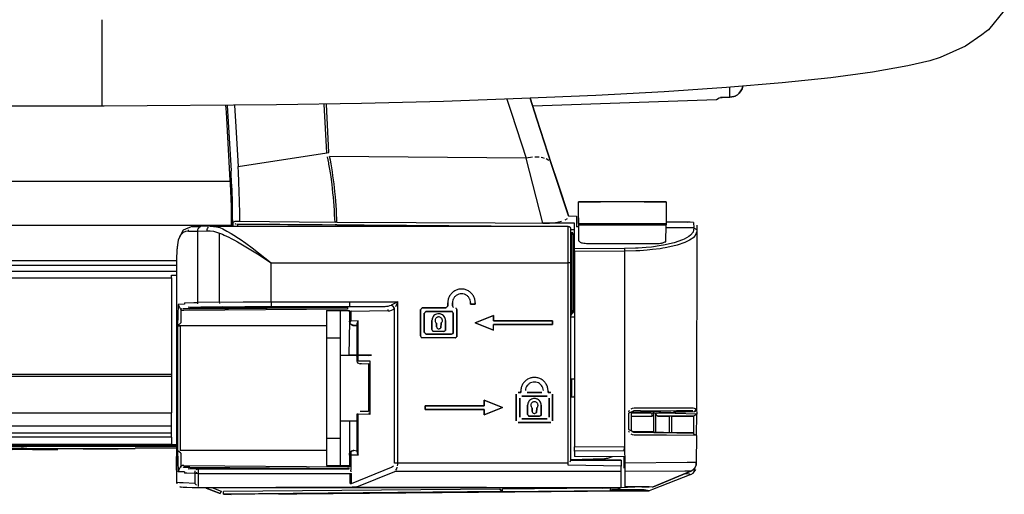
# Model space of a CAD drawing. Header units: millimetres. Extents: x -1168 to 272, y 384 to 518.
# Tile 24 of 25: x 162 to 270, y 384 to 436. Entities that reach past the tile are written whole.
import ezdxf

# ---------------------------------------------------------------- set-up
doc = ezdxf.new("R2010")
doc.units = ezdxf.units.MM

# ---------------------------------------------------------------- blocks, each defined once
blk = doc.blocks.new('Etikett-ARRI-klein__14', base_point=(131.36, 389.25))
at = {"color": 7, "linetype": 'Continuous'}
for p, q in [((131.36, 389.36), (174.36, 389.36)), ((142.42, 389.36), (134.86, 389.35)), ((142.42, 389.36), (134.86, 389.35)), ((134.86, 389.35), (138.08, 389.25)), ((138.08, 389.25), (139.04, 389.25)), ((139.04, 389.25), (142.42, 389.36)), ((140.76, 389.25), (142.42, 389.36)), ((142.42, 389.36), (140.76, 389.25)), ((145.14, 389.36), (142.42, 389.36)), ((142.42, 389.36), (145.14, 389.36)), ((145.14, 389.36), (142.42, 389.36)), ((151.19, 389.25), (145.95, 389.36)), ((151.19, 389.25), (145.95, 389.36)), ((145.95, 389.36), (148.77, 389.25)), ((148.77, 389.25), (150.16, 389.26)), ((150.16, 389.26), (148.77, 389.25)), ((148.77, 389.25), (151.19, 389.25)), ((151.19, 389.25), (154.52, 389.25)), ((154.52, 389.25), (152, 389.25)), ((159.76, 389.36), (154.52, 389.25)), ((159.76, 389.36), (154.52, 389.25)), ((154.52, 389.25), (157.34, 389.25)), ((157.34, 389.25), (159.76, 389.36)), ((158.73, 389.26), (157.34, 389.25)), ((157.34, 389.25), (158.73, 389.26)), ((159.76, 389.36), (163.09, 389.25)), ((163.09, 389.25), (160.57, 389.25)), ((163.09, 389.25), (165.86, 389.25)), ((165.86, 389.25), (163.09, 389.25)), ((165.86, 389.25), (163.09, 389.25)), ((170.49, 389.3), (168.49, 389.3)), ((170.49, 389.3), (168.49, 389.3)), ((169.3, 389.3), (168.65, 389.3)), ((168.65, 389.3), (171.45, 389.3)), ((168.65, 389.3), (171.28, 389.3)), ((169.03, 389.3), (169.3, 389.3)), ((169.3, 389.3), (169.03, 389.3)), ((170.78, 389.3), (169.3, 389.3)), ((169.91, 389.3), (170.11, 389.3)), ((170.11, 389.3), (170.32, 389.3)), ((172.36, 389.3), (170.49, 389.3)), ((172.36, 389.3), (170.49, 389.3)), ((172.36, 389.3), (170.78, 389.3)), ((171.14, 389.3), (170.78, 389.3)), ((171.28, 389.3), (172.5, 389.3)), ((171.45, 389.3), (171.28, 389.3)), ((171.45, 389.3), (172.36, 389.3)), ((171.72, 389.3), (171.85, 389.3))]:
    blk.add_line(p, q, dxfattribs=at)
for points in [[(153.92, 389.36), (153.88, 389.36), (153.63, 389.36), (153.17, 389.36), (152.61, 389.36), (151.95, 389.35), (151.19, 389.25)], [(152, 389.25), (152.55, 389.26), (153.04, 389.31), (153.43, 389.31), (153.73, 389.31), (153.89, 389.35), (153.92, 389.36), (153.88, 389.36), (153.63, 389.36), (153.17, 389.36), (152.61, 389.36), (151.95, 389.35), (151.19, 389.25)], [(162.48, 389.36), (162.45, 389.36), (162.2, 389.36), (161.74, 389.36), (161.18, 389.36), (160.51, 389.36), (159.76, 389.36)], [(160.57, 389.25), (161.12, 389.26), (161.61, 389.31), (162, 389.31), (162.29, 389.31), (162.46, 389.35), (162.48, 389.36), (162.45, 389.36), (162.2, 389.36), (161.74, 389.36), (161.18, 389.36), (160.51, 389.36), (159.76, 389.36)], [(168.86, 389.3), (168.94, 389.3), (169.03, 389.3)], [(169.03, 389.3), (169.16, 389.3), (169.3, 389.3)], [(169.3, 389.3), (169.16, 389.3), (169.03, 389.3)], [(169.3, 389.3), (169.16, 389.3), (169.03, 389.3)], [(169.6, 389.3), (169.58, 389.3), (169.45, 389.3), (169.31, 389.3), (169.3, 389.3)], [(169.3, 389.3), (169.5, 389.3), (169.6, 389.3)], [(169.91, 389.3), (170.01, 389.3), (170.11, 389.3)], [(170.11, 389.3), (170.22, 389.3), (170.32, 389.3)], [(170.49, 389.3), (170.47, 389.3), (170.32, 389.3)], [(170.32, 389.3), (170.47, 389.3), (170.49, 389.3)], [(170.98, 389.3), (170.81, 389.3), (170.78, 389.3)], [(171.28, 389.3), (171.14, 389.3), (170.98, 389.3)], [(171.45, 389.3), (171.44, 389.3), (171.37, 389.3), (171.29, 389.3), (171.28, 389.3)], [(171.28, 389.3), (171.37, 389.3), (171.45, 389.3)]]:
    blk.add_spline(points, degree=3, dxfattribs=at)
blk = doc.blocks.new('Gehaeuseblech-oben-S120__24', base_point=(-1045.22, 413.82))
at = {"color": 1, "linetype": 'Continuous'}
for p, q in [((184.8, 418.63), (-204.65, 418.63)), ((184.94, 413.82), (-205.14, 413.82))]:
    blk.add_line(p, q, dxfattribs=at)
blk = doc.blocks.new('Rahmen-lang-S120__28', base_point=(-1039.18, 409.47))
at = {"color": 7, "linetype": 'Continuous'}
blk.add_line((-200.14, 409.97), (178.89, 409.97), dxfattribs=at)
at = {"color": 1, "linetype": 'Continuous'}
blk.add_line((-200.14, 409.47), (178.89, 409.47), dxfattribs=at)
blk = doc.blocks.new('Rahmendeckel-bearb__1__29', base_point=(-1039.18, 389.76))
at = {"color": 7, "linetype": 'Continuous'}
for p, q in [((178.89, 408.77), (-200.14, 408.77)), ((178.36, 408.36), (178.89, 408.36)), ((178.36, 408.08), (178.36, 408.36)), ((178.36, 408.08), (178.36, 397.47)), ((178.36, 397.47), (178.36, 397.26)), ((178.36, 397.26), (178.36, 393.27)), ((178.36, 391.8), (178.36, 393.27)), ((178.36, 391.01), (178.36, 391.8)), ((178.36, 390.58), (178.36, 391.01)), ((178.36, 390.58), (178.36, 389.78)), ((-1039.18, 389.76), (178.89, 389.76)), ((178.89, 389.76), (178.36, 389.78))]:
    blk.add_line(p, q, dxfattribs=at)
at = {"color": 1, "linetype": 'Continuous'}
for p, q in [((-200.14, 408.08), (178.36, 408.08)), ((178.36, 397.47), (-200.14, 397.47)), ((178.36, 397.26), (-200.14, 397.26)), ((-1038.64, 393.27), (178.36, 393.27)), ((178.36, 391.8), (-1038.64, 391.8)), ((178.36, 391.01), (-1038.64, 391.01)), ((178.36, 390.58), (-1038.64, 390.58)), ((178.36, 389.78), (-1038.64, 389.78))]:
    blk.add_line(p, q, dxfattribs=at)
blk = doc.blocks.new('Gehäuserahmen-lang__30', base_point=(-1039.18, 389.37))
at = {"color": 1, "linetype": 'Continuous'}
for p, q in [((178.89, 389.58), (-1039.18, 389.58)), ((178.89, 389.37), (174.36, 389.37))]:
    blk.add_line(p, q, dxfattribs=at)
at = {"color": 7, "linetype": 'Continuous'}
blk.add_line((178.89, 389.37), (174.36, 389.37), dxfattribs=at)
blk = doc.blocks.new('Eckteil-Deckel-links__39', base_point=(178.89, 385.03))
at = {"color": 7, "linetype": 'Continuous'}
for p, q in [((182.6, 413.73), (181.55, 413.71)), ((182.6, 413.73), (221.86, 413.73)), ((182.6, 413.73), (182.95, 413.72)), ((179.62, 413.31), (179.21, 412.55)), ((180.13, 413.53), (179.62, 413.31)), ((180.61, 413.69), (180.13, 413.53)), ((180.61, 413.69), (181.55, 413.71)), ((180.61, 413.69), (181.55, 413.71)), ((222.16, 409.73), (222.16, 413.42)), ((222.28, 413.08), (222.46, 412.8)), ((222.46, 412.8), (222.46, 404.52)), ((178.99, 411.69), (178.97, 411.46)), ((179.09, 412.22), (178.99, 411.69)), ((178.91, 410.81), (178.9, 410.4)), ((178.91, 410.81), (178.9, 410.4)), ((178.93, 411.07), (178.91, 410.81)), ((178.93, 411.07), (178.91, 410.81)), ((178.97, 411.46), (178.93, 411.07)), ((178.9, 410.25), (178.89, 409.69)), ((178.9, 409.87), (178.89, 409.69)), ((178.89, 409.69), (178.89, 389.48)), ((178.9, 410.4), (178.9, 410.25)), ((178.9, 410.4), (178.9, 409.87)), ((222.16, 388.08), (222.16, 409.73)), ((179.76, 405.32), (179.77, 405.17)), ((208.66, 405.34), (208.66, 404.99)), ((208.66, 404.99), (208.66, 405.34)), ((209.16, 404.99), (209.16, 405.34)), ((209.16, 405.34), (209.16, 404.99)), ((211.16, 405.18), (211.16, 405.34)), ((211.16, 405.34), (211.16, 405.18)), ((211.67, 405.18), (211.16, 405.18)), ((211.16, 405.18), (211.67, 405.18)), ((211.67, 405.18), (211.66, 405.34)), ((211.66, 405.34), (211.67, 405.18)), ((180.33, 404.83), (180.18, 404.84)), ((180.34, 404.67), (180.19, 404.69)), ((197.36, 404.82), (180.33, 404.83)), ((180.34, 404.67), (197.36, 404.82)), ((197.36, 404.82), (197.65, 404.86)), ((197.66, 404.62), (197.65, 404.86)), ((197.65, 404.86), (197.66, 404.62)), ((197.84, 404.49), (197.86, 404.35)), ((197.86, 404.35), (197.84, 404.49)), ((197.84, 404.49), (197.86, 404.35)), ((197.86, 404.35), (197.86, 403.33)), ((205.66, 404.59), (205.66, 401.69)), ((205.66, 401.69), (205.66, 404.59)), ((208.46, 404.79), (205.86, 404.79)), ((205.86, 404.79), (208.46, 404.79)), ((206.07, 404.19), (206.07, 402.09)), ((206.07, 402.09), (206.07, 404.19)), ((206.26, 404.39), (209.17, 404.37)), ((209.17, 404.37), (206.26, 404.39)), ((209.24, 401.98), (209.26, 404.19)), ((209.26, 404.19), (209.24, 401.98)), ((209.64, 401.58), (209.66, 404.59)), ((209.66, 404.59), (209.64, 401.58)), ((222.28, 404.15), (222.16, 403.97)), ((222.28, 404.15), (222.44, 404.32)), ((222.44, 404.32), (222.46, 404.52)), ((179.37, 403.12), (179, 402.82)), ((197.89, 403.14), (197.86, 403.33)), ((198.36, 402.83), (198, 402.97)), ((206.91, 403.39), (206.91, 402.39)), ((206.91, 402.39), (206.91, 403.39)), ((207.41, 402.69), (207.41, 403.08)), ((207.41, 403.08), (207.41, 402.69)), ((207.91, 403.08), (207.89, 402.58)), ((207.89, 402.58), (207.91, 403.08)), ((208.39, 402.28), (208.41, 403.39)), ((208.41, 403.39), (208.39, 402.28)), ((213.66, 403.94), (211.66, 403.14)), ((211.66, 403.14), (213.66, 403.94)), ((211.66, 403.14), (213.66, 402.34)), ((213.66, 402.34), (211.66, 403.14)), ((213.66, 403.34), (213.66, 403.94)), ((213.66, 403.94), (213.66, 403.34)), ((220.16, 403.34), (213.66, 403.34)), ((213.66, 403.34), (220.16, 403.34)), ((213.66, 402.94), (220.16, 402.94)), ((220.16, 402.94), (213.66, 402.94)), ((213.66, 402.34), (213.66, 402.94)), ((220.16, 402.94), (220.16, 403.34)), ((220.16, 403.34), (220.16, 402.94)), ((195.36, 402.82), (179.3, 402.82)), ((198.36, 402.83), (198.66, 402.83)), ((198.66, 402.83), (198.66, 398.95)), ((206.26, 401.89), (209.06, 401.89)), ((209.06, 401.89), (206.26, 401.89)), ((207.01, 402.21), (208.21, 402.19)), ((208.21, 402.19), (207.01, 402.21)), ((209.46, 401.49), (205.76, 401.51)), ((205.76, 401.51), (209.46, 401.49)), ((198.66, 398.95), (198.76, 398.73)), ((198.76, 398.73), (199.03, 398.65)), ((199.17, 398.65), (199.03, 398.65)), ((199.95, 398.67), (199.95, 393.39)), ((216.36, 395.49), (216.66, 395.49)), ((216.66, 395.49), (216.36, 395.49)), ((216.66, 395.49), (216.66, 395.64)), ((216.66, 395.64), (216.66, 395.49)), ((217.37, 395.49), (218.96, 395.49)), ((218.96, 395.49), (217.37, 395.49)), ((219.67, 395.49), (219.66, 395.64)), ((219.66, 395.64), (219.67, 395.49)), ((219.67, 395.49), (219.97, 395.49)), ((219.97, 395.49), (219.67, 395.49)), ((214.66, 393.84), (212.66, 394.64)), ((212.66, 394.64), (212.66, 394.04)), ((212.66, 394.04), (212.66, 394.64)), ((212.66, 394.64), (214.66, 393.84)), ((216.16, 392.38), (216.16, 395.29)), ((216.16, 395.29), (216.16, 392.38)), ((216.57, 394.88), (216.57, 392.79)), ((216.57, 392.79), (216.57, 394.88)), ((216.76, 395.09), (219.56, 395.09)), ((219.56, 395.09), (216.76, 395.09)), ((219.76, 392.79), (219.76, 394.88)), ((219.76, 394.88), (219.76, 392.79)), ((220.16, 392.39), (220.16, 395.29)), ((220.16, 395.29), (220.16, 392.39)), ((199.95, 393.39), (199.03, 393.41)), ((212.66, 394.04), (206.16, 394.04)), ((206.16, 394.04), (212.66, 394.04)), ((206.16, 393.64), (206.16, 394.04)), ((206.16, 394.04), (206.16, 393.64)), ((206.16, 393.64), (212.66, 393.64)), ((212.66, 393.64), (206.16, 393.64)), ((212.66, 393.04), (214.66, 393.84)), ((214.66, 393.84), (212.66, 393.04)), ((212.66, 393.64), (212.66, 393.04)), ((212.66, 393.04), (212.66, 393.64)), ((217.41, 393.09), (217.41, 394.09)), ((217.41, 394.09), (217.41, 393.09)), ((217.92, 393.78), (217.92, 393.39)), ((217.92, 393.39), (217.92, 393.78)), ((218.39, 393.28), (218.41, 393.78)), ((218.41, 393.78), (218.39, 393.28)), ((218.89, 392.98), (218.91, 394.09)), ((218.91, 394.09), (218.89, 392.98)), ((198.66, 393.11), (198.67, 389.05)), ((216.36, 392.19), (219.96, 392.19)), ((219.96, 392.19), (216.36, 392.19)), ((216.77, 392.59), (219.56, 392.59)), ((219.56, 392.59), (216.77, 392.59)), ((218.71, 392.88), (217.51, 392.9)), ((217.51, 392.9), (218.71, 392.88)), ((178.89, 389.48), (178.89, 385.6)), ((179.37, 388.82), (179, 389.12)), ((195.36, 389.12), (179.3, 389.12)), ((197.88, 388.8), (198.03, 389.01)), ((198.03, 389.01), (198.19, 389.1)), ((198.19, 389.1), (198.36, 389.12)), ((198.67, 389.05), (198.36, 389.12)), ((197.87, 388.62), (197.86, 387.32)), ((197.87, 388.62), (197.88, 388.8)), ((222.07, 387.89), (222.16, 388.08)), ((224.91, 388.11), (222.16, 388.08)), ((222.16, 388.08), (227.66, 388.08)), ((227.66, 388.08), (224.91, 388.11)), ((227.66, 388.08), (227.66, 387.42)), ((179.71, 387.28), (179.58, 387.27)), ((180.35, 387.28), (179.71, 387.28)), ((179.71, 387.28), (180.35, 387.28)), ((179.77, 386.78), (179.77, 386.63)), ((180.18, 387.11), (180.34, 387.13)), ((180.19, 387.26), (180.35, 387.28)), ((180.34, 387.13), (197.86, 387.13)), ((180.35, 387.28), (197.86, 387.13)), ((221.86, 387.52), (221.86, 387.75)), ((227.66, 386.82), (227.66, 387.42)), ((227.66, 385.03), (227.66, 386.82)), ((178.89, 385.6), (178.91, 385.46)), ((179.25, 385.12), (179.39, 385.1)), ((179.39, 385.1), (179.25, 385.12)), ((179.63, 385.08), (179.39, 385.1)), ((179.63, 385.08), (179.39, 385.1)), ((180.02, 385.06), (179.63, 385.08)), ((180.02, 385.06), (179.63, 385.08)), ((180.61, 385.04), (180.02, 385.06)), ((180.61, 385.04), (180.02, 385.06)), ((181.37, 385.03), (180.61, 385.04)), ((181.37, 385.03), (180.61, 385.04)), ((181.07, 385.32), (180.91, 385.5)), ((198.18, 385.1), (181.37, 385.03)), ((227.66, 385.03), (181.37, 385.03)), ((198.18, 385.1), (198.36, 385.11)), ((198.36, 385.11), (198.68, 385.15))]:
    blk.add_line(p, q, dxfattribs=at)
at = {"color": 1, "linetype": 'Continuous'}
for p, q in [((221.86, 409.73), (221.86, 413.73)), ((179.3, 412.71), (179.21, 412.55)), ((179.61, 413.03), (179.3, 412.71)), ((179.88, 413.15), (179.61, 413.03)), ((180.19, 413.19), (179.88, 413.15)), ((180.19, 413.19), (180.21, 413.33)), ((180.19, 413.19), (181.2, 413.21)), ((181.21, 413.35), (181.2, 413.21)), ((181.2, 413.21), (182.25, 413.23)), ((181.2, 413.21), (181.2, 405.36)), ((181.26, 413.48), (181.21, 413.35)), ((181.36, 413.63), (181.26, 413.48)), ((182.25, 413.23), (182.26, 413.37)), ((182.25, 413.23), (182.59, 413.22)), ((182.26, 413.37), (182.3, 413.5)), ((182.3, 413.5), (182.41, 413.65)), ((182.59, 413.22), (182.94, 413.18)), ((182.94, 413.18), (183.28, 413.09)), ((182.95, 413.72), (183.27, 413.67)), ((183.27, 413.67), (183.63, 413.58)), ((183.28, 413.09), (183.61, 412.98)), ((183.61, 405.4), (183.61, 412.98)), ((183.61, 412.98), (183.92, 412.86)), ((183.63, 413.58), (183.97, 413.44)), ((183.92, 412.86), (184.11, 412.77)), ((183.97, 413.44), (184.43, 413.21)), ((184.11, 412.77), (184.63, 412.52)), ((184.43, 413.21), (184.89, 412.94)), ((184.89, 412.94), (185.17, 412.77)), ((185.17, 412.77), (185.69, 412.42)), ((222.28, 413.08), (222.28, 404.15)), ((178.99, 411.69), (178.93, 411.07)), ((179.09, 412.22), (178.99, 411.69)), ((179.21, 412.55), (179.09, 412.22)), ((184.63, 412.52), (184.9, 412.39)), ((184.9, 412.39), (185.27, 412.19)), ((185.27, 412.19), (185.59, 412.01)), ((185.59, 412.01), (186.31, 411.59)), ((185.69, 412.42), (185.87, 412.3)), ((185.87, 412.3), (186.49, 411.86)), ((186.31, 411.59), (187.04, 411.15)), ((186.49, 411.86), (187.18, 411.35)), ((187.04, 411.15), (187.77, 410.69)), ((187.18, 411.35), (187.87, 410.82)), ((187.77, 410.69), (189.27, 409.73)), ((187.87, 410.82), (189.27, 409.73)), ((189.27, 409.73), (221.86, 409.73)), ((189.27, 405.44), (189.27, 409.73)), ((221.86, 387.75), (221.86, 409.73)), ((179.07, 405.16), (179, 402.82)), ((179.77, 405.17), (179.07, 405.16)), ((179.07, 405.16), (179.2, 404.93)), ((179.76, 405.32), (180.79, 405.35)), ((180.79, 405.35), (181.2, 405.36)), ((183.61, 405.4), (181.2, 405.36)), ((181.2, 405.36), (181.21, 405.22)), ((183.61, 405.4), (186.21, 405.43)), ((183.63, 405.26), (183.61, 405.4)), ((186.21, 405.43), (189.27, 405.44)), ((189.27, 405.44), (197.86, 405.44)), ((189.27, 405.44), (189.27, 404.94)), ((197.86, 405.44), (203.16, 405.44)), ((197.86, 405.44), (197.86, 404.94)), ((202.29, 405.02), (202.46, 405.09)), ((203.16, 405.44), (202.46, 405.09)), ((202.66, 404.94), (202.46, 405.09)), ((203.16, 405.44), (202.98, 405.08)), ((203.16, 387.75), (203.16, 405.44)), ((179.2, 404.93), (179.37, 404.55)), ((179.44, 404.69), (179.37, 404.55)), ((179.53, 404.49), (179.37, 404.55)), ((179.37, 404.55), (179.37, 403.12)), ((179.7, 404.47), (179.53, 404.49)), ((179.71, 404.67), (179.58, 404.68)), ((197.66, 404.62), (179.7, 404.47)), ((196.99, 404.82), (179.71, 404.67)), ((180.34, 404.67), (179.71, 404.67)), ((180.33, 404.83), (181.21, 404.85)), ((181.21, 404.85), (181.55, 404.85)), ((183.97, 404.9), (181.55, 404.85)), ((183.97, 404.9), (186.4, 404.93)), ((186.4, 404.93), (189.27, 404.94)), ((189.27, 404.94), (197.86, 404.94)), ((197.36, 404.82), (196.99, 404.82)), ((197.36, 404.82), (197.49, 404.83)), ((197.49, 404.83), (197.36, 404.82)), ((201.77, 404.94), (197.65, 404.86)), ((197.86, 404.94), (201.77, 404.94)), ((197.99, 404.5), (198, 404.36)), ((202.12, 404.44), (198, 404.36)), ((198, 404.36), (198, 403.33)), ((201.77, 404.94), (201.94, 404.95)), ((201.94, 404.95), (202.12, 404.98)), ((202.12, 404.44), (202.11, 404.58)), ((202.12, 404.98), (202.29, 405.02)), ((202.12, 404.44), (202.3, 404.46)), ((202.3, 404.46), (202.47, 404.51)), ((202.47, 404.51), (202.65, 404.6)), ((202.65, 404.6), (202.81, 404.73)), ((202.81, 404.73), (202.66, 404.94)), ((202.81, 387.75), (202.81, 404.73)), ((202.98, 405.08), (202.91, 404.89)), ((198.81, 403.34), (198, 403.33)), ((198.66, 402.83), (198.7, 403.07)), ((198.7, 403.07), (198.81, 403.34)), ((198.7, 403.07), (198.81, 403.34)), ((198.81, 398.95), (198.81, 403.34)), ((179, 402.82), (179, 389.12)), ((179, 402.82), (179.3, 402.82)), ((179.3, 402.82), (179.3, 389.12)), ((198.66, 402.83), (198.36, 402.83)), ((198.81, 398.95), (200.09, 398.97)), ((199.03, 398.65), (199.95, 398.67)), ((200.09, 398.97), (200.09, 393.09)), ((200.09, 393.09), (200.03, 393.24)), ((198.81, 393.11), (198.66, 393.11)), ((198.81, 388.62), (198.81, 393.11)), ((200.09, 393.09), (198.81, 393.11)), ((179, 389.12), (179.07, 386.78)), ((198.67, 389.05), (198.7, 388.88)), ((198.67, 389.05), (198.7, 388.88)), ((198.7, 388.88), (198.81, 388.62)), ((198.7, 388.88), (198.81, 388.62)), ((179.37, 388.82), (179.37, 387.4)), ((198, 388.62), (198, 386.95)), ((198.81, 388.62), (198, 388.62)), ((179.07, 386.78), (179.2, 387.02)), ((179.77, 386.78), (179.07, 386.78)), ((179.2, 387.02), (179.37, 387.4)), ((179.53, 387.46), (179.37, 387.4)), ((179.44, 387.26), (179.37, 387.4)), ((179.7, 387.48), (179.53, 387.46)), ((179.7, 387.48), (197.66, 387.32)), ((181.26, 387.1), (180.34, 387.13)), ((180.89, 386.6), (180.95, 386.88)), ((181.06, 386.74), (181.05, 386.6)), ((181.06, 387.02), (181.26, 387.1)), ((181.26, 387.1), (197.66, 387.1)), ((181.26, 387.1), (181.26, 386.96)), ((181.26, 386.96), (181.26, 386.6)), ((197.66, 387.32), (197.86, 387.32)), ((198.07, 386.79), (198, 386.95)), ((198.09, 385.52), (202.49, 387.29)), ((198.68, 385.15), (202.85, 386.82)), ((202.49, 387.29), (202.71, 387.45)), ((203.16, 387.75), (202.81, 387.75)), ((227.66, 386.82), (202.85, 386.82)), ((202.97, 386.95), (203.05, 387.11)), ((203.05, 387.11), (203.11, 387.29)), ((203.14, 387.43), (203.16, 387.59)), ((221.86, 387.75), (203.16, 387.75)), ((203.16, 387.59), (203.16, 387.75)), ((221.86, 387.52), (221.86, 387.75)), ((227.66, 387.42), (221.86, 387.52)), ((180.01, 386.62), (179.77, 386.63)), ((180.89, 386.6), (180.01, 386.62)), ((180.89, 386.6), (180.91, 385.5)), ((181.05, 386.6), (180.89, 386.6)), ((181.26, 386.6), (181.05, 386.6)), ((181.26, 386.6), (197.95, 386.6)), ((181.26, 386.6), (181.26, 385.16)), ((197.95, 385.52), (197.95, 386.6)), ((197.95, 386.6), (198.09, 386.6)), ((198.09, 385.52), (198.09, 386.6)), ((179.21, 385.57), (178.89, 385.6)), ((179.64, 385.56), (179.21, 385.57)), ((180.91, 385.5), (179.64, 385.56)), ((197.95, 385.52), (198.09, 385.52)), ((198.36, 385.11), (198.18, 385.1)), ((227.66, 385.03), (198.18, 385.1)), ((198.68, 385.15), (198.36, 385.11))]:
    blk.add_line(p, q, dxfattribs=at)
at = {"color": 7, "linetype": 'Continuous'}
for points in [[(222.16, 413.42), (222.1, 413.58), (221.99, 413.66), (221.87, 413.72), (221.86, 413.73)], [(211.66, 405.34), (211.62, 405.73), (211.47, 406.09), (211.23, 406.4), (210.92, 406.64), (210.55, 406.79), (210.16, 406.84), (209.77, 406.79), (209.41, 406.64), (209.1, 406.4), (208.86, 406.09), (208.71, 405.73), (208.66, 405.34)], [(211.66, 405.34), (211.62, 405.73), (211.47, 406.09), (211.23, 406.4), (210.92, 406.64), (210.55, 406.79), (210.16, 406.84), (209.77, 406.79), (209.41, 406.64), (209.1, 406.4), (208.86, 406.09), (208.71, 405.73), (208.66, 405.34)], [(211.16, 405.34), (211.11, 405.64), (210.97, 405.92), (210.75, 406.14), (210.47, 406.28), (210.16, 406.33), (209.86, 406.28), (209.58, 406.14), (209.36, 405.92), (209.22, 405.64), (209.16, 405.34)], [(211.16, 405.34), (211.11, 405.64), (210.97, 405.92), (210.75, 406.14), (210.47, 406.28), (210.16, 406.33), (209.86, 406.28), (209.58, 406.14), (209.36, 405.92), (209.22, 405.64), (209.16, 405.34)], [(205.86, 404.79), (205.85, 404.78), (205.76, 404.69), (205.68, 404.6), (205.66, 404.59)], [(205.86, 404.79), (205.85, 404.78), (205.76, 404.69), (205.68, 404.6), (205.66, 404.59)], [(206.26, 404.39), (206.25, 404.37), (206.17, 404.29), (206.08, 404.2), (206.07, 404.19)], [(206.26, 404.39), (206.25, 404.37), (206.17, 404.29), (206.08, 404.2), (206.07, 404.19)], [(208.41, 403.39), (208.38, 403.62), (208.27, 403.83), (208.1, 404), (207.89, 404.1), (207.66, 404.14), (207.43, 404.1), (207.22, 404), (207.06, 403.83), (206.95, 403.62), (206.91, 403.39)], [(208.41, 403.39), (208.38, 403.62), (208.27, 403.83), (208.16, 403.95), (207.96, 404.06), (207.67, 404.13), (207.43, 404.1), (207.22, 404), (207.06, 403.83), (206.95, 403.62), (206.91, 403.39)], [(208.46, 404.79), (208.48, 404.8), (208.56, 404.89), (208.65, 404.97), (208.66, 404.99)], [(208.46, 404.79), (208.48, 404.8), (208.56, 404.89), (208.65, 404.97), (208.66, 404.99)], [(209.16, 404.99), (209.17, 404.98), (209.21, 404.9), (209.26, 404.82), (209.26, 404.81)], [(209.16, 404.99), (209.17, 404.98), (209.21, 404.9), (209.26, 404.82), (209.26, 404.81)], [(209.26, 404.19), (209.25, 404.2), (209.21, 404.28), (209.17, 404.35), (209.17, 404.37)], [(209.26, 404.19), (209.25, 404.2), (209.21, 404.28), (209.17, 404.35), (209.17, 404.37)], [(209.66, 404.59), (209.66, 404.6), (209.61, 404.68), (209.57, 404.75), (209.57, 404.77)], [(209.66, 404.59), (209.66, 404.6), (209.61, 404.68), (209.57, 404.75), (209.57, 404.77)], [(207.91, 403.08), (207.98, 403.16), (208.06, 403.31), (208.06, 403.41), (208.02, 403.54), (207.96, 403.66), (207.84, 403.73), (207.71, 403.79), (207.57, 403.77), (207.44, 403.72), (207.35, 403.62), (207.28, 403.5), (207.28, 403.36), (207.3, 403.22), (207.41, 403.08)], [(207.91, 403.08), (207.98, 403.16), (208.06, 403.31), (208.06, 403.41), (208.02, 403.54), (207.96, 403.66), (207.84, 403.73), (207.71, 403.79), (207.57, 403.77), (207.44, 403.72), (207.35, 403.62), (207.28, 403.5), (207.28, 403.36), (207.3, 403.22), (207.41, 403.08)], [(179.3, 402.82), (179.22, 402.82), (179.08, 402.82), (179.01, 402.82), (179, 402.82)], [(206.07, 402.09), (206.08, 402.07), (206.17, 401.99), (206.25, 401.9), (206.26, 401.89)], [(206.07, 402.09), (206.08, 402.07), (206.17, 401.99), (206.25, 401.9), (206.26, 401.89)], [(206.91, 402.39), (206.92, 402.38), (206.96, 402.3), (207, 402.22), (207.01, 402.21)], [(206.91, 402.39), (206.92, 402.38), (206.96, 402.3), (207, 402.22), (207.01, 402.21)], [(207.41, 402.69), (207.42, 402.68), (207.46, 402.6), (207.53, 402.52), (207.71, 402.49)], [(207.41, 402.69), (207.42, 402.68), (207.46, 402.6), (207.53, 402.52), (207.71, 402.49)], [(207.71, 402.49), (207.72, 402.49), (207.8, 402.53), (207.88, 402.58), (207.89, 402.58)], [(207.71, 402.49), (207.72, 402.49), (207.8, 402.53), (207.88, 402.58), (207.89, 402.58)], [(208.21, 402.19), (208.22, 402.19), (208.3, 402.23), (208.38, 402.28), (208.39, 402.28)], [(208.21, 402.19), (208.22, 402.19), (208.3, 402.23), (208.38, 402.28), (208.39, 402.28)], [(209.06, 401.89), (209.07, 401.9), (209.15, 401.94), (209.23, 401.98), (209.24, 401.98)], [(209.06, 401.89), (209.07, 401.9), (209.15, 401.94), (209.23, 401.98), (209.24, 401.98)], [(205.66, 401.69), (205.67, 401.68), (205.71, 401.6), (205.75, 401.52), (205.76, 401.51)], [(205.66, 401.69), (205.67, 401.68), (205.71, 401.6), (205.75, 401.52), (205.76, 401.51)], [(209.46, 401.49), (209.47, 401.49), (209.55, 401.53), (209.63, 401.58), (209.64, 401.58)], [(209.46, 401.49), (209.47, 401.49), (209.55, 401.53), (209.63, 401.58), (209.64, 401.58)], [(219.66, 395.64), (219.61, 396.02), (219.46, 396.39), (219.22, 396.7), (218.91, 396.94), (218.55, 397.09), (218.16, 397.14), (217.77, 397.09), (217.41, 396.94), (217.1, 396.7), (216.86, 396.39), (216.71, 396.02), (216.66, 395.64)], [(219.66, 395.64), (219.61, 396.02), (219.46, 396.39), (219.22, 396.7), (218.91, 396.94), (218.55, 397.09), (218.16, 397.14), (217.77, 397.09), (217.41, 396.94), (217.1, 396.7), (216.86, 396.39), (216.71, 396.02), (216.66, 395.64)], [(219.16, 395.7), (219.09, 396), (218.94, 396.25), (218.73, 396.46), (218.46, 396.59), (218.16, 396.63), (217.87, 396.59), (217.6, 396.46), (217.38, 396.25), (217.23, 396), (217.17, 395.7)], [(219.16, 395.7), (219.09, 396), (218.94, 396.25), (218.73, 396.46), (218.46, 396.59), (218.16, 396.63), (217.87, 396.59), (217.6, 396.46), (217.38, 396.25), (217.23, 396), (217.17, 395.7)], [(218.91, 394.09), (218.88, 394.32), (218.77, 394.53), (218.6, 394.7), (218.39, 394.8), (218.16, 394.84), (217.93, 394.8), (217.72, 394.7), (217.56, 394.53), (217.45, 394.32), (217.41, 394.09)], [(218.91, 394.09), (218.88, 394.32), (218.77, 394.53), (218.66, 394.65), (218.46, 394.76), (218.17, 394.83), (217.93, 394.8), (217.72, 394.7), (217.56, 394.53), (217.45, 394.32), (217.41, 394.09)], [(218.41, 393.78), (218.47, 393.86), (218.55, 394.01), (218.56, 394.11), (218.52, 394.23), (218.45, 394.36), (218.34, 394.43), (218.21, 394.48), (218.07, 394.46), (217.94, 394.42), (217.85, 394.31), (217.78, 394.2), (217.78, 394.06), (217.85, 393.87), (217.92, 393.78)], [(218.41, 393.78), (218.47, 393.86), (218.55, 394.01), (218.56, 394.11), (218.52, 394.23), (218.45, 394.36), (218.34, 394.43), (218.21, 394.48), (218.07, 394.46), (217.94, 394.42), (217.85, 394.31), (217.78, 394.2), (217.78, 394.06), (217.85, 393.87), (217.92, 393.78)], [(217.92, 393.39), (217.92, 393.38), (217.96, 393.3), (218.03, 393.22), (218.21, 393.19)], [(217.92, 393.39), (217.92, 393.38), (217.96, 393.3), (218.03, 393.22), (218.21, 393.19)], [(218.21, 393.19), (218.22, 393.2), (218.3, 393.24), (218.38, 393.28), (218.39, 393.28)], [(218.21, 393.19), (218.22, 393.2), (218.3, 393.24), (218.38, 393.28), (218.39, 393.28)], [(217.41, 393.09), (217.41, 393.07), (217.46, 392.99), (217.5, 392.91), (217.51, 392.9)], [(217.41, 393.09), (217.41, 393.07), (217.46, 392.99), (217.5, 392.91), (217.51, 392.9)], [(218.71, 392.88), (218.72, 392.89), (218.8, 392.93), (218.88, 392.98), (218.89, 392.98)], [(218.71, 392.88), (218.87, 392.97), (218.89, 392.98)], [(198.36, 389.12), (198.26, 389.11), (198.11, 389.06), (198.03, 389.01), (197.96, 388.91), (197.88, 388.72), (197.87, 388.62)]]:
    blk.add_spline(points, degree=3, dxfattribs=at)
at = {"color": 1, "linetype": 'Continuous'}
for points in [[(222.16, 409.73), (222.15, 409.73), (222.08, 409.73), (221.94, 409.73), (221.86, 409.73)], [(198, 403.33), (197.87, 403.33), (197.86, 403.33)], [(197.89, 403.14), (197.96, 403.05), (198.08, 402.91), (198.25, 402.85), (198.36, 402.83)], [(198, 403.33), (197.91, 403.15), (197.95, 403.05), (198.09, 402.92), (198.26, 402.84), (198.35, 402.83), (198.36, 402.83)], [(198.36, 389.12), (198.35, 389.12), (198.27, 389.11), (198.12, 389.04), (198.03, 388.9), (198.01, 388.72), (198, 388.62)], [(198, 388.62), (197.99, 388.62), (197.94, 388.62), (197.88, 388.62), (197.87, 388.62)], [(197.66, 387.1), (197.76, 387.11), (197.86, 387.13)]]:
    blk.add_spline(points, degree=3, dxfattribs=at)
blk = doc.blocks.new('Gehäuserahmen_seitlich__40', base_point=(222.5, 391.21))
at = {"color": 7, "linetype": 'Continuous'}
for p, q in [((231.07, 393.21), (228.76, 393.21)), ((231.27, 393.06), (231.28, 393.34)), ((231.07, 392.87), (228.76, 392.87)), ((228.85, 391.21), (231.26, 391.21))]:
    blk.add_line(p, q, dxfattribs=at)
at = {"color": 1, "linetype": 'Continuous'}
for p, q in [((231.07, 392.87), (231.07, 393.21)), ((231.27, 393.06), (231.28, 393.34))]:
    blk.add_line(p, q, dxfattribs=at)
at = {"color": 7, "linetype": 'Continuous'}
for points in [[(222.5, 394.97), (222.5, 394.99), (222.56, 395.11)], [(231.07, 393.21), (231.17, 393.27), (231.28, 393.34)], [(231.07, 392.87), (231.08, 392.88), (231.17, 392.96), (231.25, 393.04), (231.27, 393.06)]]:
    blk.add_spline(points, degree=3, dxfattribs=at)
blk = doc.blocks.new('Rastblech__41', base_point=(223.01, 411.84))
at = {"color": 1, "linetype": 'Continuous'}
for p, q in [((232.61, 416.4), (223.01, 416.4)), ((223.01, 414.04), (232.61, 414.04)), ((223.01, 413.9), (232.61, 413.9))]:
    blk.add_line(p, q, dxfattribs=at)
at = {"color": 7, "linetype": 'Continuous'}
for p, q in [((223.01, 414.04), (223.01, 416.4)), ((223.01, 416.4), (225.41, 416.4)), ((230.21, 416.4), (225.41, 416.4)), ((230.21, 416.4), (232.61, 416.4)), ((232.61, 416.4), (232.61, 414.04)), ((223.01, 414.04), (223.01, 413.9)), ((223.01, 413.9), (223.01, 412.15)), ((232.56, 412.04), (232.61, 413.9)), ((232.61, 414.04), (232.61, 413.9)), ((224.01, 411.84), (231.61, 411.84))]:
    blk.add_line(p, q, dxfattribs=at)
for points in [[(223.01, 412.15), (223.02, 412.14), (223.12, 412.05), (223.24, 411.96), (223.44, 411.9), (223.74, 411.86), (224.01, 411.84)], [(231.61, 411.84), (231.86, 411.85), (232.11, 411.89), (232.26, 411.92), (232.41, 411.98), (232.54, 412.04), (232.56, 412.04)]]:
    blk.add_spline(points, degree=3, dxfattribs=at)
blk = doc.blocks.new('Seitenteil-links__42', base_point=(140.86, 384.31))
at = {"color": 1, "linetype": 'Continuous'}
for p, q in [((239.61, 428.66), (239.61, 428.99)), ((239.61, 427.89), (239.61, 428.66)), ((184.46, 426.97), (184.88, 419.8)), ((185.27, 427), (185.37, 425.27)), ((195.38, 421.8), (195.09, 427.14)), ((195.61, 421.83), (195.33, 427.14)), ((215.14, 427.68), (215.64, 426.15)), ((215.64, 426.15), (217.25, 421.2)), ((185.37, 425.27), (185.66, 420.3)), ((185.66, 420.3), (195.38, 421.8)), ((195.38, 421.8), (195.61, 421.83)), ((195.59, 420.69), (195.45, 421.35)), ((217.25, 421.2), (195.68, 421.4)), ((195.77, 420.99), (195.68, 421.4)), ((217.96, 421.31), (217.72, 421.28)), ((218.67, 421.31), (218.2, 421.32)), ((185.7, 419.65), (185.66, 420.3)), ((195.62, 420.53), (195.59, 420.69)), ((195.72, 419.99), (195.62, 420.53)), ((195.85, 420.57), (195.77, 420.99)), ((195.93, 420.14), (195.85, 420.57)), ((217.49, 421.24), (217.25, 421.2)), ((219.09, 414.07), (217.25, 421.2)), ((217.72, 421.28), (217.49, 421.24)), ((219.09, 421.24), (218.89, 421.28)), ((219.28, 421.18), (219.09, 421.24)), ((219.74, 420.95), (219.45, 421.12)), ((184.9, 419.5), (184.88, 419.8)), ((184.94, 418.59), (184.9, 419.5)), ((185.74, 418.66), (185.7, 419.65)), ((195.78, 419.6), (195.72, 419.99)), ((195.85, 419.14), (195.78, 419.6)), ((195.96, 418.33), (195.85, 419.14)), ((196, 419.7), (195.93, 420.14)), ((196.06, 419.26), (196, 419.7)), ((196.12, 418.81), (196.06, 419.26)), ((184.98, 417.73), (184.94, 418.59)), ((185.78, 417.49), (185.74, 418.66)), ((196.01, 417.87), (195.96, 418.33)), ((196.18, 418.39), (196.12, 418.81)), ((196.23, 417.96), (196.18, 418.39)), ((185.02, 416.32), (184.98, 417.73)), ((185.81, 416.52), (185.78, 417.49)), ((196.06, 417.4), (196.01, 417.87)), ((196.11, 416.93), (196.06, 417.4)), ((196.27, 417.53), (196.23, 417.96)), ((196.33, 416.96), (196.27, 417.53)), ((185.04, 415.14), (185.02, 416.32)), ((185.84, 415.06), (185.81, 416.52)), ((196.15, 416.46), (196.11, 416.93)), ((196.18, 415.98), (196.15, 416.46)), ((196.21, 415.5), (196.18, 415.98)), ((196.37, 416.48), (196.33, 416.96)), ((196.4, 416), (196.37, 416.48)), ((196.43, 415.52), (196.4, 416)), ((185.06, 413.83), (185.04, 415.14)), ((185.84, 414.29), (185.84, 415.06)), ((196.23, 415.02), (196.21, 415.5)), ((196.25, 414.54), (196.23, 415.02)), ((196.45, 415.03), (196.43, 415.52)), ((196.47, 414.55), (196.45, 415.03)), ((221.89, 414.87), (222.79, 414.85)), ((222.79, 414.85), (222.79, 413.66)), ((185.09, 414.17), (185.31, 414.28)), ((185.29, 414.02), (185.44, 413.98)), ((185.31, 414.28), (185.55, 414.29)), ((185.55, 414.29), (185.84, 414.29)), ((185.58, 413.97), (185.57, 413.75)), ((213.43, 413.73), (185.58, 413.97)), ((185.58, 413.97), (185.9, 413.97)), ((185.84, 414.29), (192.34, 414.23)), ((185.9, 413.97), (196.29, 413.88)), ((192.34, 414.23), (196.31, 414.19)), ((196.31, 414.19), (196.25, 414.54)), ((196.49, 413.88), (196.29, 413.88)), ((196.47, 414.19), (196.31, 414.19)), ((196.47, 414.19), (196.47, 414.55)), ((196.47, 414.19), (222.56, 414.06)), ((196.49, 413.88), (213.43, 413.73)), ((213.43, 413.73), (213.65, 413.73)), ((232.61, 414.22), (234.92, 414.2)), ((235.61, 414.16), (235.66, 413.55)), ((222.56, 413.35), (222.16, 413.35)), ((223.01, 413.66), (222.79, 413.66)), ((223.01, 413.66), (222.79, 413.66)), ((235.66, 413.55), (232.61, 413.57)), ((235.66, 413.55), (232.61, 413.57)), ((235.3, 412.77), (235.1, 412.61)), ((235.57, 413.1), (235.3, 412.77)), ((235.66, 413.55), (235.57, 413.1)), ((235.81, 412.73), (235.58, 412.48)), ((235.96, 413.14), (235.81, 412.73)), ((232.07, 411.61), (231, 411.45)), ((232.32, 411.65), (232.07, 411.61)), ((233.48, 411.92), (232.32, 411.65)), ((233.69, 411.63), (232.49, 411.36)), ((234.41, 412.24), (233.48, 411.92)), ((233.82, 411.67), (233.69, 411.63)), ((234.66, 411.96), (233.82, 411.67)), ((234.57, 412.31), (234.41, 412.24)), ((235.1, 412.61), (234.57, 412.31)), ((234.82, 412.03), (234.66, 411.96)), ((235.16, 412.2), (234.82, 412.03)), ((235.37, 412.32), (235.16, 412.2)), ((235.58, 412.48), (235.37, 412.32)), ((222.56, 411.34), (228.03, 411.3)), ((222.56, 411.05), (228.03, 411.01)), ((229.24, 411.32), (228.03, 411.3)), ((228.03, 411.3), (228.03, 411.01)), ((229.29, 411.03), (228.03, 411.01)), ((228.03, 411.01), (228.03, 389.48)), ((229.54, 411.34), (229.24, 411.32)), ((229.74, 411.05), (229.29, 411.03)), ((230.43, 411.4), (229.54, 411.34)), ((230.52, 411.11), (229.74, 411.05)), ((231, 411.45), (230.43, 411.4)), ((231.12, 411.17), (230.52, 411.11)), ((231.96, 411.27), (231.12, 411.17)), ((232.23, 411.32), (231.96, 411.27)), ((232.49, 411.36), (232.23, 411.32)), ((222.26, 394.97), (222.26, 397.02)), ((228.78, 393.32), (228.48, 393.21)), ((228.48, 393.21), (228.48, 391.42)), ((228.51, 393.38), (228.59, 393.54)), ((228.76, 393.7), (228.92, 393.78)), ((229.05, 393.47), (228.78, 393.32)), ((228.92, 393.78), (229.09, 393.81)), ((229.05, 393.47), (233.76, 393.52)), ((229.09, 393.81), (233.82, 393.82)), ((231.26, 391.1), (231.26, 393.34)), ((231.64, 393.22), (231.46, 393.22)), ((231.46, 393.22), (231.54, 393.01)), ((235.74, 393.36), (231.64, 393.22)), ((231.97, 393.22), (231.64, 393.22)), ((233.61, 393.2), (231.97, 393.22)), ((235.96, 393.11), (233.61, 393.2)), ((233.76, 393.52), (234.79, 393.52)), ((233.82, 393.82), (235.16, 393.82)), ((234.79, 393.52), (235.27, 393.51)), ((235.16, 393.82), (235.53, 393.81)), ((235.27, 393.51), (235.53, 393.5)), ((235.53, 393.81), (235.93, 393.68)), ((235.93, 393.68), (235.77, 393.51)), ((231.54, 393.01), (231.75, 392.9)), ((233.4, 392.9), (231.75, 392.9)), ((233.25, 391.09), (233.25, 392.9)), ((235.65, 392.88), (233.4, 392.9)), ((235.65, 390.92), (235.65, 392.88)), ((228.48, 391.42), (228.78, 391.31)), ((228.59, 391.1), (228.51, 391.25)), ((228.92, 390.85), (228.76, 390.93)), ((229.09, 390.82), (228.92, 390.85)), ((232.64, 390.79), (229.09, 390.82)), ((235.93, 390.76), (232.64, 390.79)), ((228.03, 389.48), (222.56, 389.54)), ((228.02, 389.09), (222.56, 389.05)), ((228.02, 389.09), (228.03, 389.48)), ((227.99, 387.18), (227.99, 388.44)), ((234.92, 387.79), (228.06, 387.74)), ((234.65, 386.87), (228.06, 386.81)), ((228.06, 386.81), (228.06, 385.13)), ((235.33, 386.87), (231.13, 385.11)), ((235.09, 386.87), (234.65, 386.87)), ((235.92, 387.8), (234.92, 387.79)), ((235.33, 386.87), (235.09, 386.87)), ((235.33, 386.87), (235.58, 387.02)), ((235.58, 387.02), (235.79, 387.24)), ((235.69, 386.8), (235.86, 387.05)), ((235.79, 387.24), (235.91, 387.51)), ((235.33, 386.5), (231.13, 384.83)), ((235.16, 386.55), (234.63, 386.54)), ((182.14, 384.99), (183.68, 384.39)), ((182.78, 385.06), (183.78, 384.67)), ((183.78, 384.67), (183.68, 384.39)), ((214.36, 384.89), (184.04, 384.62)), ((184.05, 384.32), (184.04, 384.62)), ((214.66, 384.62), (184.05, 384.32)), ((214.36, 384.89), (214.66, 384.62)), ((214.66, 384.62), (214.66, 384.93)), ((214.66, 384.62), (226.47, 384.72)), ((214.66, 384.62), (226.47, 384.72)), ((226.49, 385.11), (226.47, 384.72)), ((226.66, 384.8), (226.47, 384.72)), ((227.05, 384.73), (226.47, 384.72)), ((226.8, 384.8), (226.66, 384.8)), ((227.31, 384.8), (226.8, 384.8)), ((229.94, 384.75), (227.05, 384.73)), ((227.6, 385.01), (227.31, 384.8)), ((230.21, 384.82), (227.31, 384.8)), ((229.94, 385.15), (228.06, 385.13)), ((230.74, 385.15), (228.06, 385.13)), ((230.74, 385.15), (229.94, 385.15)), ((230.74, 384.71), (229.94, 384.75)), ((230.74, 384.71), (230.21, 384.82)), ((231.13, 385.11), (230.74, 385.15)), ((231.13, 384.83), (230.74, 384.71))]:
    blk.add_line(p, q, dxfattribs=at)
at = {"color": 7, "linetype": 'Continuous'}
for p, q in [((241.02, 429.11), (240.95, 428.83)), ((240.95, 428.83), (240.99, 428.97)), ((240.99, 428.97), (241.02, 429.11)), ((217.69, 427.78), (218.44, 425.48)), ((218.44, 425.48), (217.69, 427.78)), ((238.15, 427.64), (238.41, 427.83)), ((238.41, 427.83), (238.57, 427.85)), ((238.41, 427.83), (238.57, 427.85)), ((238.57, 427.85), (238.74, 427.85)), ((238.74, 427.85), (238.57, 427.85)), ((239.61, 427.89), (238.74, 427.85)), ((238.74, 427.85), (239.61, 427.89)), ((239.61, 427.89), (238.74, 427.85)), ((239.61, 427.89), (240.03, 427.97)), ((240.03, 427.97), (239.61, 427.89)), ((239.61, 427.89), (239.77, 427.92)), ((240.03, 427.97), (240.17, 428.02)), ((240.17, 428.02), (240.03, 427.97)), ((240.17, 428.02), (240.42, 428.16)), ((240.42, 428.16), (240.17, 428.02)), ((240.17, 428.02), (240.42, 428.16)), ((240.42, 428.16), (240.62, 428.33)), ((240.62, 428.33), (240.42, 428.16)), ((240.42, 428.16), (240.62, 428.33)), ((240.62, 428.33), (240.82, 428.58)), ((240.82, 428.58), (240.62, 428.33)), ((240.62, 428.33), (240.82, 428.58)), ((240.82, 428.58), (240.95, 428.83)), ((240.95, 428.83), (240.82, 428.58)), ((240.82, 428.58), (240.95, 428.83)), ((184.36, 426.27), (184.32, 426.99)), ((217.97, 426.94), (238.15, 427.64)), ((184.79, 418.77), (184.36, 426.27)), ((218.44, 425.48), (220.05, 420.52)), ((220.05, 420.52), (218.44, 425.48)), ((221.89, 414.87), (220.05, 420.52)), ((220.05, 420.52), (220.69, 418.56)), ((184.81, 418.46), (184.79, 418.77)), ((184.85, 417.56), (184.81, 418.46)), ((220.69, 418.56), (220.93, 417.81)), ((184.88, 416.84), (184.85, 417.56)), ((220.93, 417.81), (221.66, 415.58)), ((184.91, 415.81), (184.88, 416.84)), ((184.93, 414.75), (184.91, 415.81)), ((221.66, 415.58), (221.89, 414.87)), ((221.89, 414.87), (222.79, 414.85)), ((184.94, 413.68), (184.93, 414.75)), ((185.07, 414.04), (185.06, 413.83)), ((185.09, 414.17), (185.07, 414.04)), ((222.56, 414.06), (219.09, 414.07)), ((219.09, 414.07), (219.36, 414.07)), ((219.36, 414.07), (219.64, 414.08)), ((219.64, 414.08), (219.8, 414.09)), ((219.8, 414.09), (220.18, 414.12)), ((220.18, 414.12), (220.46, 414.16)), ((220.46, 414.16), (220.72, 414.2)), ((220.72, 414.2), (220.85, 414.23)), ((220.85, 414.23), (221.14, 414.3)), ((221.53, 414.44), (221.77, 414.59)), ((222.56, 411.34), (222.56, 414.06)), ((222.99, 414.66), (223.01, 413.66)), ((234.92, 414.2), (232.61, 414.22)), ((235.24, 414.19), (234.92, 414.2)), ((235.61, 414.16), (235.24, 414.19)), ((235.96, 413.84), (235.96, 413.14)), ((235.96, 413.14), (235.93, 393.68)), ((222.56, 411.05), (222.56, 411.34)), ((222.56, 411.05), (222.56, 389.54)), ((228.78, 393.32), (233.13, 393.48)), ((228.78, 393.32), (231.64, 393.22)), ((228.78, 393.32), (228.78, 391.31)), ((229.79, 393.48), (229.05, 393.47)), ((229.79, 393.48), (231.98, 393.49)), ((231.46, 393.22), (231.46, 391.1)), ((231.8, 393.31), (233.4, 393.32)), ((231.98, 393.49), (232.95, 393.49)), ((232.95, 393.49), (233.13, 393.48)), ((235.74, 393.36), (233.4, 393.32)), ((235.93, 393.68), (235.74, 393.36)), ((235.93, 393.68), (235.96, 393.11)), ((231.75, 392.9), (232.96, 392.9)), ((232.96, 391.09), (232.96, 392.9)), ((233.25, 392.9), (232.96, 392.9)), ((233.25, 392.9), (235.65, 392.88)), ((235.96, 393.11), (235.65, 392.88)), ((235.93, 390.76), (235.96, 393.11)), ((235.93, 390.76), (235.96, 393.11)), ((228.78, 391.31), (229.05, 391.12)), ((228.78, 391.31), (229.05, 391.12)), ((235.6, 391.06), (229.05, 391.12)), ((229.05, 391.12), (231.26, 391.1)), ((231.26, 391.1), (231.92, 391.1)), ((231.92, 391.1), (233.25, 391.09)), ((233.25, 391.09), (233.79, 391.08)), ((233.79, 391.08), (235.06, 391.07)), ((235.06, 391.07), (235.45, 391.06)), ((235.45, 391.06), (235.6, 391.06)), ((235.93, 390.76), (235.65, 390.92)), ((235.93, 390.76), (235.92, 387.8)), ((222.56, 389.05), (222.56, 389.54)), ((222.56, 389.05), (222.56, 388.48)), ((228.03, 389.48), (228.06, 387.74)), ((178.86, 388.47), (178.86, 386.96)), ((227.99, 388.44), (222.56, 388.48)), ((228.06, 387.74), (228.06, 386.81)), ((228.06, 386.81), (228.06, 385.13)), ((231.13, 385.11), (235.33, 386.87)), ((235.58, 387.02), (235.79, 387.24)), ((235.58, 386.65), (235.69, 386.8)), ((235.69, 386.8), (235.79, 387.24)), ((235.79, 387.24), (235.91, 387.51)), ((235.91, 387.51), (235.92, 387.8)), ((235.92, 387.8), (235.91, 387.51)), ((235.33, 386.5), (231.13, 384.83)), ((235.33, 386.5), (235.58, 386.65)), ((183.68, 384.39), (182.14, 384.99)), ((192.1, 384.37), (227.96, 384.68)), ((214.66, 384.62), (214.36, 384.89)), ((214.66, 384.93), (225.22, 385.03)), ((225.61, 384.99), (214.66, 384.93)), ((225.61, 384.99), (227.6, 385.01)), ((229.94, 385.15), (227.6, 385.01)), ((227.96, 384.68), (230.74, 384.71)), ((229.94, 385.15), (230.74, 385.15)), ((184.05, 384.32), (184.89, 384.31)), ((190.07, 384.35), (184.89, 384.31)), ((190.07, 384.35), (192.1, 384.37))]:
    blk.add_line(p, q, dxfattribs=at)
at = {"color": 1, "linetype": 'Continuous'}
for points in [[(235.93, 413.37), (235.92, 413.38), (235.8, 413.46), (235.68, 413.53), (235.66, 413.55)], [(235.93, 413.37), (235.92, 413.38), (235.8, 413.46), (235.68, 413.53), (235.66, 413.55)], [(235.74, 393.36), (235.76, 393.44), (235.84, 393.5), (235.91, 393.58), (235.93, 393.68)]]:
    blk.add_spline(points, degree=3, dxfattribs=at)
blk = doc.blocks.new('Seitenteil-links-kpl__1__43', base_point=(140.86, 384.31))
for name, p in [('Seitenteil-links__42', (140.86, 384.31)), ('Rastblech__41', (223.01, 411.84)), ('Gehäuserahmen_seitlich__40', (222.5, 391.21))]:
    blk.add_blockref(name, p)
blk = doc.blocks.new('Riegel_1__44', base_point=(195.36, 387.48))
at = {"color": 7, "linetype": 'Continuous'}
for p, q in [((195.36, 404.49), (195.36, 401.49)), ((195.36, 404.49), (196.86, 404.49)), ((196.86, 404.49), (196.86, 401.49)), ((222.16, 403.8), (222.56, 403.79)), ((195.36, 401.49), (195.36, 390.49)), ((196.86, 401.49), (196.86, 390.49)), ((198.62, 399.57), (197.79, 399.57)), ((198.62, 399.57), (197.79, 399.57)), ((222.56, 396.97), (222.16, 396.97)), ((222.56, 396.97), (222.16, 396.97)), ((222.56, 394.97), (222.16, 394.97)), ((197.86, 392.37), (198.66, 392.37)), ((195.36, 390.49), (195.36, 387.48)), ((196.86, 390.49), (196.86, 387.49)), ((222.16, 388.15), (225.84, 388.26)), ((222.16, 388.15), (225.84, 388.26)), ((226.32, 388.31), (226.74, 388.45)), ((226.32, 388.31), (226.74, 388.45))]:
    blk.add_line(p, q, dxfattribs=at)
at = {"color": 1, "linetype": 'Continuous'}
for p, q in [((197.86, 403.32), (197.79, 399.57)), ((195.36, 401.49), (196.86, 401.49)), ((197.86, 392.37), (197.86, 388.63)), ((195.36, 390.49), (196.86, 390.49)), ((195.36, 387.48), (196.86, 387.49))]:
    blk.add_line(p, q, dxfattribs=at)
at = {"color": 7, "linetype": 'Continuous'}
for points in [[(196.86, 404.49), (196.87, 404.49), (196.97, 404.49), (197.09, 404.48), (197.29, 404.48), (197.59, 404.48), (197.86, 404.48)], [(196.97, 399.57), (197.58, 399.57), (198.2, 399.57), (198.8, 399.57), (199.35, 399.57), (199.8, 399.57), (200.13, 399.57), (200.28, 399.58), (200.3, 399.58), (200.26, 399.58), (199.99, 399.57), (199.54, 399.58), (199.02, 399.58), (198.44, 399.58), (197.79, 399.57)], [(196.97, 399.57), (196.98, 399.57), (197.05, 399.57), (197.27, 399.57), (197.57, 399.57), (197.79, 399.57), (198.03, 399.58), (198.33, 399.58), (198.52, 399.57), (198.7, 399.57), (198.8, 399.58), (198.79, 399.58), (198.71, 399.57), (198.61, 399.57), (198.45, 399.58), (198.15, 399.58), (197.79, 399.57)], [(196.86, 392.38), (196.87, 392.38), (196.97, 392.38), (197.09, 392.38), (197.29, 392.38), (197.59, 392.37), (197.86, 392.37)], [(225.84, 388.26), (226.08, 388.27), (226.32, 388.31)], [(225.84, 388.26), (226.08, 388.27), (226.32, 388.31)], [(195.36, 387.48), (195.39, 387.48), (195.63, 387.48), (196.08, 387.48), (196.61, 387.48), (197.21, 387.48), (197.86, 387.48)], [(196.86, 387.49), (196.87, 387.49), (196.92, 387.48), (197.1, 387.48), (197.31, 387.48), (197.56, 387.48), (197.86, 387.48)]]:
    blk.add_spline(points, degree=3, dxfattribs=at)
blk = doc.blocks.new('Gehaeuse-kpl_-S120__49', base_point=(-1101.34, 384.31))
for name, p in [('Seitenteil-links-kpl__1__43', (140.86, 384.31)), ('Gehaeuseblech-oben-S120__24', (-1045.22, 413.82)), ('Eckteil-Deckel-links__39', (178.89, 385.03)), ('Rahmen-lang-S120__28', (-1039.18, 409.47)), ('Rahmendeckel-bearb__1__29', (-1039.18, 389.76)), ('Riegel_1__44', (195.36, 387.48)), ('Gehäuserahmen-lang__30', (-1039.18, 389.37))]:
    blk.add_blockref(name, p)
blk = doc.blocks.new('Tragrohr_drehen__101', base_point=(-380.81, 426.9))
at = {"color": 7, "linetype": 'Continuous'}
for p, q in [((269.71, 437.41), (267.97, 435.3)), ((267.26, 434.73), (265.47, 433.51)), ((267.71, 435.1), (267.26, 434.73)), ((267.97, 435.3), (267.71, 435.1)), ((265.47, 433.51), (262.68, 432.27)), ((262.68, 432.27), (261.53, 431.9)), ((259.14, 431.34), (255.26, 430.65)), ((261.53, 431.9), (259.14, 431.34)), ((250.68, 430.04), (245.34, 429.47)), ((255.26, 430.65), (250.68, 430.04)), ((239.22, 428.96), (232.39, 428.5)), ((245.34, 429.47), (239.22, 428.96)), ((224.89, 428.09), (216.79, 427.74)), ((232.39, 428.5), (224.89, 428.09)), ((170.69, 426.9), (-58.31, 426.9)), ((170.96, 426.91), (170.69, 426.9)), ((189.87, 427.05), (170.96, 426.91)), ((199.19, 427.21), (189.87, 427.05)), ((208.2, 427.44), (199.19, 427.21)), ((216.79, 427.74), (208.2, 427.44))]:
    blk.add_line(p, q, dxfattribs=at)
at = {"color": 1, "linetype": 'Continuous'}
blk.add_line((170.69, 436.4), (170.69, 426.9), dxfattribs=at)
blk = doc.blocks.new('Träger-drehen__105', base_point=(-380.81, 424.35))
blk.add_blockref('Tragrohr_drehen__101', (-380.81, 426.9))
blk = doc.blocks.new('Haltebügel-P_O_-S120__108', base_point=(-1167.96, 399.72))
blk.add_blockref('Träger-drehen__105', (-380.81, 424.35))
blk = doc.blocks.new('S120_1__109', base_point=(-1167.96, 384.31))
for name, p in [('Haltebügel-P_O_-S120__108', (-1167.96, 399.72)), ('Gehaeuse-kpl_-S120__49', (-1101.34, 384.31)), ('Etikett-ARRI-klein__14', (131.36, 389.25))]:
    blk.add_blockref(name, p)
blk = doc.blocks.new('Drfsicht2', base_point=(-451, 508))
blk.add_blockref('S120_1__109', (-1167.96, 384.31))

msp = doc.modelspace()

# ---------------------------------------------------------------- block references
msp.add_blockref('Drfsicht2', (-451, 508))

doc.saveas('drawing.dxf')
